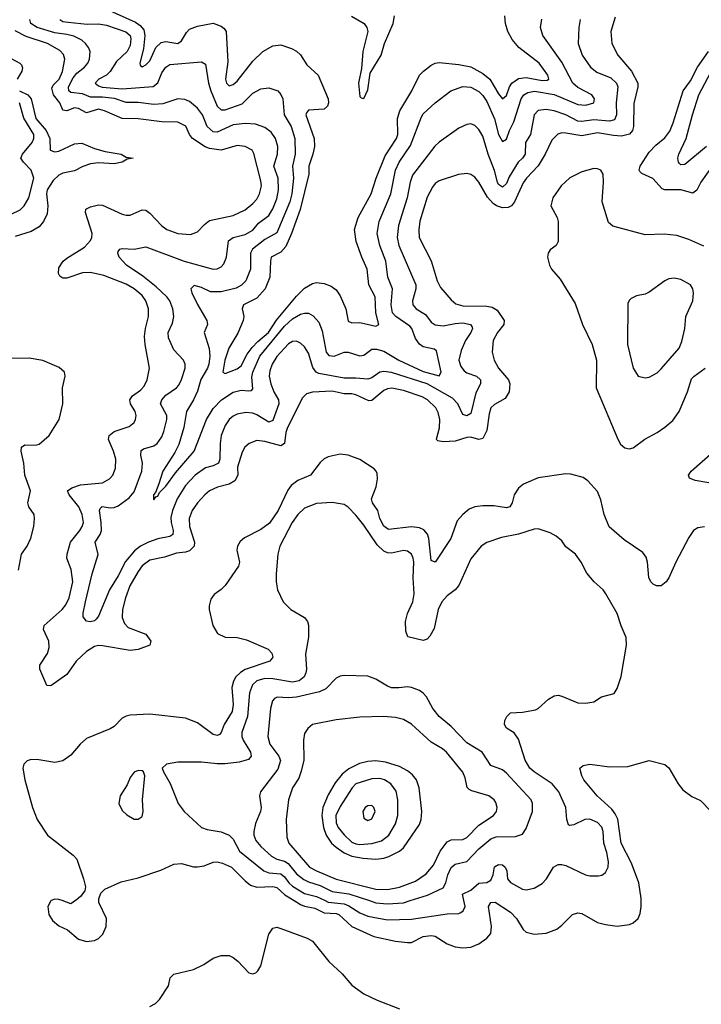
# Model space of a CAD drawing. Header units: inches. Extents: x 1682530 to 1839546, y 640742 to 791647.
# Tile 214 of 256: x 1695413 to 1698853, y 719477 to 724450. Entities that reach past the tile are written whole.
import ezdxf

# ---------------------------------------------------------------- set-up
doc = ezdxf.new("R2010")
doc.units = ezdxf.units.IN
doc.header["$MEASUREMENT"] = 0
doc.layers.add('B6791', color=7, linetype='Continuous')
doc.layers.add('B6792', color=7, linetype='Continuous')

msp = doc.modelspace()

# ---------------------------------------------------------------- linework, layer by layer
at = {"layer": 'B6791', "color": 5}
for points, elevation in [([(1695571, 720000), (1695570, 719999.6), (1695554, 719970), (1695559.7, 719930), (1695578.9, 719899), (1695610, 719872.9), (1695653.3, 719853.3), (1695710, 719805.3), (1695750, 719794), (1695790, 719798.4), (1695810, 719808.4), (1695832.6, 719830), (1695849.7, 719870), (1695850.8, 719910), (1695812.7, 719990), (1695812.7, 720000)], 720), ([(1695694.9, 720000), (1695670, 719983.7), (1695626.2, 720000)], 720), ([(1696798.8, 720000), (1696830, 719980.4), (1696850, 719971.6), (1696902.6, 719962.6), (1696950, 719938), (1697010, 719935.1), (1697023.8, 719930), (1697089.2, 719869.2), (1697199.8, 719819.8), (1697310, 719795.7), (1697370, 719788.4), (1697390, 719789.1), (1697450, 719819.4), (1697490, 719823.6), (1697510, 719820.1), (1697570, 719782.2), (1697610, 719767.1), (1697650, 719762.3), (1697690, 719765.8), (1697730, 719781.2), (1697770, 719810.2), (1697790, 719833.7), (1697794.9, 719870), (1697779.1, 719970), (1697790, 719991), (1697812.5, 719992.5), (1697890, 719942), (1697920.8, 719910), (1697954.2, 719854.2), (1697970, 719840.8), (1698010, 719830.2), (1698070, 719836.5), (1698123.3, 719856.7), (1698150, 719876.5), (1698203.6, 719930), (1698230, 719939), (1698250, 719934.7), (1698330, 719889), (1698370, 719879), (1698428, 719872), (1698490, 719879.5), (1698510, 719888.4), (1698534.3, 719910), (1698545.2, 719934.8), (1698549.8, 719970.2), (1698549.2, 720000)], 720), ([(1696954.1, 720000), (1696970, 719992.4), (1697050, 719983.5), (1697073.7, 719973.7), (1697130, 719939), (1697170, 719922.4), (1697270, 719904), (1697390, 719906.4), (1697570, 719932.7), (1697630, 719935.5), (1697639.5, 719940.5), (1697651.1, 719948.9), (1697661.5, 719970), (1697654.6, 720000)], 740), ([(1697178.2, 720000), (1697210, 719989.7), (1697270, 719984), (1697350, 719989.3), (1697383.6, 720000)], 760), ([(1696070, 719464.7), (1696098.6, 719481.4), (1696118.6, 719501.4), (1696164.2, 719570), (1696171.8, 719610), (1696191, 719629), (1696290, 719652.1), (1696342, 719678), (1696390, 719710.4), (1696430, 719723.8), (1696470, 719722.4), (1696490, 719712.4), (1696513.9, 719693.9), (1696570, 719634.9), (1696590, 719630.5), (1696603.9, 719636.1), (1696615.1, 719644.9), (1696630, 719670.8), (1696669.8, 719830), (1696690, 719861.5), (1696710, 719865.6), (1696730, 719860.2), (1696864.4, 719810), (1696890, 719794.7), (1696972.7, 719692.7), (1697040.8, 719630), (1697090, 719572.9), (1697150.1, 719530.1), (1697216.7, 719496.7), (1697330, 719453.7)], 680)]:
    msp.add_lwpolyline(points, dxfattribs=dict(at, elevation=elevation))
at = {"layer": 'B6792', "color": 5}
for points, elevation in [([(1695850, 724503.3), (1695997.1, 724437.1), (1696021.2, 724421.2), (1696038.4, 724398.4), (1696044.4, 724370), (1696037, 724303), (1696018.8, 724230), (1696020, 724220), (1696030, 724211.3), (1696050, 724221.4), (1696070, 724242.4), (1696099.7, 724310), (1696126.1, 724333.9), (1696150, 724339.1), (1696211, 724329), (1696230, 724342.7), (1696254.2, 724385.8), (1696270, 724401.2), (1696310, 724417), (1696390, 724431.7), (1696430, 724417.7), (1696445.4, 724405.4), (1696455.3, 724390), (1696463.8, 724236.2), (1696451.2, 724150), (1696456.2, 724130), (1696470, 724115.5), (1696490, 724121.7), (1696510, 724139.2), (1696590, 724240.2), (1696639.4, 724290), (1696690, 724317.9), (1696730, 724322.3), (1696785.1, 724305.1), (1696810.5, 724290.5), (1696830, 724272.6), (1696862.3, 724222.3), (1696919, 724170), (1696969.2, 724050), (1696971.4, 724030), (1696966.4, 724013.6), (1696950, 723998), (1696870, 723992.9), (1696860.3, 723979.7), (1696857.5, 723970), (1696898.2, 723850), (1696900.9, 723810), (1696892.8, 723770), (1696872.1, 723710), (1696872.1, 723670), (1696828.2, 723491.8), (1696784.9, 723370), (1696755.4, 723304.6), (1696730, 723275.7), (1696682.6, 723250), (1696678.2, 723230), (1696675.6, 723150), (1696651.6, 723090), (1696610, 723042.8), (1696543.1, 723010), (1696536.1, 722990), (1696544.3, 722950), (1696540.9, 722930), (1696514.3, 722865.7), (1696468.1, 722790), (1696448.1, 722730), (1696438.4, 722670), (1696450, 722663.1), (1696510, 722687), (1696530, 722701.8), (1696560.2, 722759.8), (1696586.2, 722793.8), (1696614.8, 722825.2), (1696667.7, 722870), (1696708.3, 722931.7), (1696810, 723052.8), (1696850, 723094.1), (1696890, 723117.1), (1696910, 723121.7), (1696950, 723117.8), (1696984.3, 723104.3), (1697010, 723084.8), (1697030, 723055.6), (1697058.3, 722990), (1697070, 722927.8), (1697090, 722919.3), (1697130, 722919.9), (1697210, 722901.5), (1697225.7, 722910), (1697210.5, 722970), (1697206.4, 723050), (1697175, 723110), (1697166.2, 723190), (1697139.1, 723250), (1697111.3, 723330), (1697102.8, 723390), (1697121.6, 723450), (1697187.5, 723570), (1697212.7, 723650), (1697257.7, 723762.3), (1697315.4, 723850), (1697321.3, 723870), (1697320.1, 723950), (1697331.4, 723990), (1697392.8, 724090), (1697430, 724169.7), (1697451.4, 724190), (1697490, 724219.8), (1697510, 724230.7), (1697530, 724233.8), (1697630, 724223.2), (1697690, 724211.1), (1697750, 724178.1), (1697785.7, 724150), (1697830, 724075), (1697850, 724049.8), (1697870, 724067.6), (1697884.3, 724110), (1697897.5, 724130), (1697930, 724152.1), (1697970, 724157.7), (1698050, 724141.9), (1698076, 724144), (1698083.9, 724150), (1698078.2, 724170), (1698034.6, 724230), (1697931.9, 724310), (1697898.8, 724350), (1697877.2, 724390), (1697864.7, 724430), (1697861.2, 724470)], 620), ([(1697087.8, 724467.8), (1697151.1, 724431.1), (1697165.5, 724410), (1697169.9, 724390), (1697144.7, 724290), (1697137.3, 724202.7), (1697123.4, 724130), (1697130, 724062), (1697135.5, 724055.5), (1697150, 724052), (1697170, 724096), (1697181, 724179), (1697236.9, 724270), (1697254.3, 724330), (1697297.9, 724430), (1697304.5, 724470)], 580), ([(1698418, 724462), (1698397.1, 724390), (1698401.6, 724330), (1698432.4, 724270), (1698500.6, 724190), (1698532.5, 724130), (1698533.6, 724110), (1698513, 724027), (1698510.5, 723909.5), (1698506, 723890), (1698490, 723871.2), (1698450, 723862.3), (1698410, 723864.6), (1698330, 723878.3), (1698250, 723862.8), (1698170, 723877.5), (1698150, 723878.5), (1698128.4, 723871.6), (1698099.1, 723840.9), (1698064.7, 723770), (1698030, 723711.4), (1697971.1, 723650), (1697954.3, 723625.7), (1697910.6, 723529.4), (1697895.2, 723510), (1697878.3, 723501.7), (1697850, 723499.1), (1697819.4, 723510), (1697802.2, 723522.2), (1697773.4, 723553.4), (1697730, 723629.8), (1697710, 723654.8), (1697690, 723667.4), (1697670, 723672.3), (1697628.2, 723668.2), (1697530, 723636.1), (1697510, 723622.7), (1697495.6, 723604.4), (1697470, 723554), (1697432.8, 723432.8), (1697427.7, 723387.7), (1697429.5, 723350), (1697490, 723231.4), (1697519.7, 723130), (1697536.5, 723096.5), (1697590, 723034.4), (1697614.5, 723014.5), (1697650, 723004.6), (1697770, 723003.1), (1697797.6, 722997.6), (1697822.1, 722982.1), (1697858.6, 722930), (1697856.6, 722910), (1697825, 722870), (1697802.3, 722830), (1697797.5, 722770), (1697808.2, 722730), (1697830.1, 722690.1), (1697880.3, 722630), (1697887.4, 722610), (1697883.6, 722570), (1697863.1, 722536.9), (1697810, 722506.8), (1697790.6, 722489.4), (1697781.6, 722458.4), (1697770, 722375.1), (1697750, 722334.6), (1697730, 722329.1), (1697690, 722341.3), (1697670, 722339.4), (1697610, 722320.3), (1697550, 722316.8), (1697523.3, 722323.3), (1697517.4, 722330), (1697518, 722338), (1697532.4, 722387.6), (1697532.7, 722430), (1697525.6, 722465.6), (1697512.9, 722490), (1697470.6, 722530), (1697445, 722545), (1697350, 722576.6), (1697291.7, 722588.3), (1697270, 722586.1), (1697250, 722577.3), (1697190, 722525.7), (1697175.2, 722524.8), (1697110, 722555.5), (1697090, 722560.6), (1697050, 722559.9), (1696990, 722573.7), (1696891.1, 722568.9), (1696859.8, 722560.2), (1696840.6, 722539.4), (1696763.9, 722390), (1696755.6, 722364.4), (1696750, 722309.8), (1696730, 722296.7), (1696650, 722318.7), (1696610, 722323.6), (1696570.1, 722309.9), (1696549.1, 722290.9), (1696534.9, 722265.1), (1696512, 722190), (1696512.9, 722150), (1696498.6, 722121.4), (1696470, 722104.4), (1696411, 722089), (1696371.4, 722070), (1696347, 722050), (1696310, 722008.9), (1696282.4, 721970), (1696267.5, 721930), (1696269.1, 721890), (1696295.6, 721810), (1696292.7, 721790), (1696281.9, 721778.1), (1696270, 721767.7), (1696250, 721760.4), (1696204.3, 721755.7), (1696144.2, 721735.8), (1696070, 721719.1), (1696030, 721690.5), (1696010, 721662.6), (1695969.2, 721590), (1695946, 721530), (1695931.3, 721470), (1695930.1, 721430), (1695940.8, 721400.8), (1695960.4, 721380.4), (1696050, 721346.7), (1696075.2, 721310), (1696070.3, 721290), (1696010, 721268.2), (1695970, 721262.8), (1695830, 721287), (1695810, 721288.6), (1695790, 721284.1), (1695750, 721258.6), (1695697.2, 721210), (1695650, 721143.2), (1695570, 721085.4), (1695550, 721087.6), (1695513.5, 721170), (1695513.5, 721190), (1695552.2, 721247.8), (1695560.6, 721279.4), (1695559.2, 721310), (1695532.4, 721370), (1695536.5, 721390), (1695626.5, 721470), (1695645.4, 721494.6), (1695661.9, 721530), (1695681.5, 721610), (1695672.3, 721672.3), (1695650, 721729.3), (1695652.6, 721750), (1695668.4, 721811.6), (1695716.3, 721870), (1695728.6, 721890), (1695733.8, 721910), (1695728.3, 721950), (1695710.9, 721990), (1695661.6, 722050), (1695654.2, 722070), (1695675.1, 722084.9), (1695719.4, 722100.6), (1695830, 722110.9), (1695865.4, 722130), (1695883.1, 722150), (1695895.6, 722184.4), (1695897.3, 722230), (1695886.1, 722270), (1695860.5, 722330), (1695864.3, 722350), (1695890, 722370.6), (1695965.1, 722394.9), (1695990, 722415.3), (1695997.7, 722430), (1696000.6, 722450), (1695996.1, 722470), (1695971.7, 722510), (1695967.9, 722530), (1695982.4, 722550), (1696022.2, 722577.8), (1696041.4, 722598.6), (1696055.8, 722630), (1696068.4, 722690), (1696045.6, 722810), (1696042.8, 722850), (1696046.8, 722890), (1696062.8, 722950), (1696062.5, 722990), (1696049.1, 723030), (1696030, 723056.2), (1695990.7, 723090), (1695950, 723113.3), (1695837, 723157), (1695770, 723172.7), (1695730, 723170.8), (1695650, 723144.4), (1695630, 723144.5), (1695615.1, 723155.1), (1695608.2, 723168.2), (1695610, 723196.3), (1695632.4, 723230), (1695650, 723245.5), (1695739.5, 723300.5), (1695770, 723333.7), (1695777.3, 723350), (1695779.2, 723370), (1695744.1, 723475.9), (1695747.2, 723492.9), (1695770, 723505.4), (1695810, 723514.5), (1695830, 723512.4), (1695930, 723467.2), (1695950, 723462.6), (1695970, 723463.2), (1696030, 723490.2), (1696050, 723487.1), (1696070, 723472.7), (1696130, 723409.3), (1696156, 723390), (1696210, 723369.4), (1696274.6, 723365.4), (1696310, 723378.4), (1696344.6, 723415.4), (1696370, 723435), (1696490, 723460.8), (1696550, 723489.4), (1696590, 723521.3), (1696610, 723543.8), (1696623.8, 723570), (1696632.4, 723610), (1696630, 723636.2), (1696594.7, 723774.7), (1696586.6, 723790), (1696550, 723809.8), (1696510, 723814.9), (1696430, 723791.4), (1696370, 723799.5), (1696348.4, 723808.4), (1696285.2, 723850), (1696269.4, 723870), (1696251.5, 723911.5), (1696210, 723931.6), (1696130, 723933.9), (1696010, 723948.7), (1695930, 723950.3), (1695839.8, 723990), (1695810, 723997.1), (1695750, 723979.7), (1695710, 724001.9), (1695690, 724004.7), (1695650, 723989.3), (1695630, 723993.1), (1695614.9, 724030), (1695583, 724070), (1695575.5, 724104.5), (1695581.3, 724118.7), (1695611.7, 724150), (1695628.8, 724188.8), (1695640.7, 724250), (1695633.7, 724273.7), (1695614.9, 724294.9), (1695553, 724330), (1695444.8, 724364.8), (1695390, 724393.3)], 680), ([(1698241.1, 724450), (1698234.7, 724410), (1698232.5, 724330), (1698251.7, 724270), (1698294.4, 724210), (1698325.6, 724185.6), (1698396.6, 724156.6), (1698425.6, 724130), (1698431.2, 724110), (1698424.1, 724030), (1698425.7, 723970), (1698415.8, 723944.2), (1698390, 723937.1), (1698310, 723944.7), (1698250, 723935.6), (1698230, 723937.8), (1698170, 723968.6), (1698110, 723988.7), (1698070, 723995.5), (1698029.6, 723990.4), (1698009.6, 723970), (1697990.7, 723870), (1697966.6, 723830), (1697964.3, 723770), (1697950.7, 723750), (1697929.5, 723730.5), (1697883.7, 723656.3), (1697870, 723622.8), (1697850, 723603.2), (1697830, 723617.4), (1697824.8, 723630), (1697808.9, 723688.9), (1697777.7, 723770), (1697750, 723861.3), (1697730, 723894.8), (1697710, 723915.1), (1697690, 723924), (1697670, 723921.1), (1697630, 723901.5), (1697530, 723831.8), (1697508.3, 723811.7), (1697395.5, 723664.5), (1697383.1, 723630), (1697367.9, 723550), (1697324.2, 723410), (1697317.4, 723350), (1697326.6, 723310), (1697412.7, 723110), (1697412.8, 723090), (1697395.1, 723030), (1697397.1, 723010), (1697414.7, 722990), (1697461.3, 722961.3), (1697490, 722922.6), (1697510, 722908.8), (1697550, 722903.4), (1697610, 722915.9), (1697650, 722918.3), (1697687.4, 722910), (1697696.6, 722896.6), (1697698.4, 722890), (1697690.1, 722870), (1697663.7, 722830), (1697640.4, 722779.6), (1697629.1, 722730), (1697638.7, 722698.7), (1697655.8, 722675.8), (1697670, 722666.1), (1697719.2, 722650), (1697738.8, 722630), (1697739.5, 722610), (1697715.2, 722564.8), (1697690, 722461.4), (1697670, 722449.2), (1697650, 722456), (1697623.9, 722510), (1697598, 722538), (1697470.1, 722609.9), (1697290, 722667.2), (1697250, 722672.8), (1697231.3, 722668.7), (1697190, 722640.2), (1697170, 722633.6), (1697110, 722639.7), (1697050, 722639.2), (1696923.2, 722663.2), (1696909.1, 722670), (1696892.4, 722692.4), (1696870, 722764.8), (1696850, 722796.8), (1696830, 722815.9), (1696810, 722825.3), (1696790, 722824.6), (1696770, 722812.2), (1696710, 722748.2), (1696687.1, 722710), (1696675.8, 722675.8), (1696672.7, 722650), (1696680.1, 722610), (1696695.5, 722570), (1696718.3, 722530), (1696720.6, 722510), (1696690, 722426), (1696670, 722416.5), (1696610, 722454.6), (1696590, 722462.2), (1696553.5, 722466.5), (1696510, 722458), (1696490, 722448), (1696470, 722430.7), (1696450, 722399.7), (1696430.1, 722350), (1696424, 722310), (1696422.3, 722230), (1696415.3, 722210), (1696390, 722196), (1696350, 722186.2), (1696298.2, 722150), (1696250, 722096.8), (1696208, 722030), (1696183.3, 721970), (1696175.7, 721935.7), (1696176.5, 721910), (1696186.8, 721870), (1696185.8, 721850), (1696170, 721839.3), (1696110, 721827.2), (1696063.2, 721810), (1696021.7, 721790), (1695992.4, 721767.6), (1695947.2, 721712.8), (1695910, 721641.3), (1695866, 721570), (1695810, 721437), (1695798.8, 721421.2), (1695790, 721413.3), (1695767.6, 721407.6), (1695750, 721411.6), (1695733.4, 721433.4), (1695732.9, 721452.9), (1695744.1, 721510), (1695778.7, 721650), (1695808.4, 721748.4), (1695793.8, 721810), (1695818.5, 721850), (1695824.9, 721870), (1695824.5, 721910), (1695815.9, 721970), (1695819.2, 721980.8), (1695829.2, 721990.8), (1695870, 721984.4), (1695890, 721986.3), (1695910, 721994.6), (1695965.7, 722034.3), (1695990, 722065.2), (1696029.9, 722170), (1696032.1, 722210), (1696023.9, 722250), (1696026.2, 722273.8), (1696037.5, 722282.5), (1696090, 722297.3), (1696107, 722310), (1696130, 722343.2), (1696140.8, 722370), (1696154.7, 722430), (1696154.5, 722450), (1696122.9, 722510), (1696130.5, 722530), (1696150, 722552.5), (1696203.5, 722590), (1696215.5, 722604.5), (1696230, 722632.7), (1696247.7, 722690), (1696248.4, 722710), (1696238.9, 722730), (1696190, 722782), (1696163.6, 722843.6), (1696162.3, 722870), (1696183.8, 722916.2), (1696190.5, 722950), (1696185.6, 722990), (1696170.5, 723030), (1696155, 723050), (1696100.8, 723100.8), (1696034, 723154), (1695952.1, 723210), (1695915.1, 723250), (1695907.1, 723270), (1695910, 723278.8), (1695918, 723290), (1695930, 723294.7), (1695990, 723291.1), (1696050, 723302.6), (1696242, 723230), (1696390, 723189.4), (1696410, 723191.3), (1696430, 723200.9), (1696442.8, 723217.2), (1696455.9, 723250), (1696466.8, 723333.2), (1696489.7, 723350), (1696550, 723365.1), (1696590, 723387.4), (1696617.7, 723422.3), (1696670, 723460.8), (1696690, 723494.7), (1696710, 723545.2), (1696719, 723590), (1696717.6, 723650), (1696695.8, 723710), (1696713.5, 723770), (1696715.1, 723810), (1696703, 723850), (1696681.8, 723881.8), (1696650, 723904.9), (1696602.4, 723922.4), (1696550, 723926.1), (1696490, 723918.1), (1696410, 723880.9), (1696390, 723884.2), (1696358.8, 723910), (1696336, 723970), (1696310, 724003.7), (1696270, 724037), (1696246.8, 724046.9), (1696210, 724050.6), (1696135, 724025), (1696090, 724020.8), (1696010, 724030.8), (1695950, 724031.2), (1695891.2, 724051.2), (1695830, 724057.9), (1695770, 724058.1), (1695730, 724075.1), (1695670, 724082.3), (1695660.2, 724090), (1695659, 724110), (1695683.1, 724156.9), (1695700.3, 724179.7), (1695739.2, 724210), (1695755.9, 724230), (1695765.2, 724250), (1695768.5, 724288.5), (1695759.8, 724310), (1695745.3, 724330), (1695726.1, 724346.1), (1695686, 724366), (1695650, 724375.8), (1695590, 724383.5), (1695501.2, 724410), (1695469, 724430), (1695463.4, 724450)], 660), ([(1695615.4, 724450), (1695630, 724441.1), (1695657.3, 724437.3), (1695753, 724427), (1695810, 724428.9), (1695850, 724421.9), (1695948.7, 724388.7), (1695969.9, 724370), (1695973.3, 724353.3), (1695970, 724318.7), (1695954.9, 724290), (1695901.7, 724238.3), (1695870, 724187.8), (1695850, 724169.5), (1695812.2, 724150), (1695792.9, 724130), (1695810, 724115.9), (1695829.2, 724109.2), (1695930, 724100), (1696087, 724113), (1696109.7, 724130.3), (1696130, 724181.1), (1696150, 724209.8), (1696170, 724223.5), (1696330, 724237.4), (1696350, 724226), (1696365.4, 724130), (1696376.9, 724090), (1696410, 724012.9), (1696430, 723994.2), (1696450, 723994.7), (1696534.9, 724025.1), (1696590, 724078.5), (1696630, 724101.2), (1696670, 724106), (1696715.8, 724090), (1696731.3, 724071.3), (1696740.8, 724050), (1696747.7, 723970), (1696783.4, 723910), (1696801.3, 723850), (1696802.3, 723770), (1696789, 723710), (1696795.2, 723650), (1696786.1, 723570), (1696776.7, 723530), (1696710, 723374), (1696650, 723340.1), (1696587, 723290), (1696578.1, 723270), (1696578.1, 723190), (1696553.7, 723130), (1696531.9, 723108.1), (1696506.1, 723093.9), (1696430, 723074.5), (1696375.9, 723075.9), (1696330, 723096.8), (1696292.8, 723107.2), (1696276.8, 723090), (1696281.6, 723070), (1696310, 723011.1), (1696357.3, 722930), (1696360.8, 722910), (1696343.5, 722870), (1696369.5, 722789.5), (1696372.3, 722750), (1696367.3, 722710), (1696360.5, 722690), (1696327.7, 722632.3), (1696310, 722574), (1696290, 722530.2), (1696254.8, 722470), (1696241.9, 722390), (1696215.8, 722304.2), (1696195.5, 722264.5), (1696134.4, 722170), (1696114.6, 722105.4), (1696098, 722062), (1696088.8, 722050), (1696087.6, 722027.6), (1696090, 722024), (1696099.6, 722040.4), (1696110, 722042.9), (1696119, 722061), (1696150, 722093.5), (1696198.2, 722161.8), (1696292.5, 722270), (1696355.6, 722430), (1696390, 722486.7), (1696431.1, 722528.9), (1696490, 722568.2), (1696530, 722578.2), (1696570, 722574.5), (1696582.6, 722577.4), (1696590, 722585.1), (1696585, 722645), (1696588.7, 722668.7), (1696624.5, 722750), (1696750, 722902.5), (1696790, 722938.7), (1696830, 722961.9), (1696850, 722967.4), (1696870, 722966.8), (1696893.9, 722953.9), (1696922, 722922), (1696938.6, 722878.6), (1696959.6, 722770), (1696973.3, 722753.3), (1697000.7, 722750), (1697050, 722769.8), (1697070, 722771.3), (1697130, 722751.5), (1697150, 722755.5), (1697190, 722785.5), (1697214.3, 722785.7), (1697250, 722775.4), (1697326.8, 722730), (1697450, 722672.6), (1697530, 722651.1), (1697539.4, 722670), (1697516.6, 722776.6), (1697505.6, 722785.6), (1697450, 722797.8), (1697430.5, 722810.5), (1697410, 722839.2), (1697391.6, 722890), (1697382.4, 722902.4), (1697312, 722950), (1697294.3, 722970), (1697287.3, 723010), (1697294.6, 723090), (1697271.2, 723150), (1697260.9, 723230), (1697230.1, 723310), (1697217.8, 723370), (1697226.4, 723430), (1697286.4, 723570), (1697310.1, 723690), (1697328.8, 723730), (1697385.5, 723814.5), (1697440.4, 723959.6), (1697450, 723974.8), (1697510.1, 724029.9), (1697588.9, 724090), (1697650, 724111.9), (1697690, 724109.1), (1697730, 724087.7), (1697750, 724067.4), (1697770, 724036.5), (1697809.9, 723949.9), (1697830, 723869.8), (1697850, 723834.8), (1697870, 723845.6), (1697884.6, 723890), (1697906.5, 723933.5), (1697943.9, 724050), (1697958, 724070), (1697977.4, 724082.6), (1698011.7, 724088.3), (1698110, 724071.4), (1698230, 724021), (1698270, 724018.8), (1698310.1, 724029.9), (1698314.2, 724050), (1698300.9, 724070), (1698230, 724107.5), (1698204.7, 724130), (1698150, 724235.6), (1698053.5, 724370), (1698041.4, 724410), (1698048.1, 724451.9)], 640), ([(1698907.8, 723710), (1698850.1, 723629.9), (1698830, 723588.4), (1698810, 723572.9), (1698750, 723590.4), (1698670, 723590.4), (1698655.1, 723595.1), (1698607.8, 723647.8), (1698553.4, 723673.4), (1698543.1, 723683.1), (1698539.4, 723690), (1698544.2, 723710), (1698590, 723780.2), (1698624, 723816), (1698670, 723852.9), (1698694, 723886), (1698711.5, 723928.5), (1698762.4, 724090), (1698799.5, 724140.5), (1698834.8, 724210), (1698889.6, 724290)], 680), ([(1698879.2, 723810), (1698770, 723719.2), (1698750, 723717.4), (1698743.2, 723723.2), (1698737.4, 723730), (1698735.1, 723750), (1698740.6, 723770), (1698777.7, 723850), (1698808.5, 723970), (1698840.4, 724070), (1698946, 724270)], 660), ([(1695370, 724254.4), (1695413.8, 724230), (1695421, 724221), (1695427.4, 724207.4), (1695423.2, 724190), (1695400.2, 724150)], 720), ([(1695410.8, 724090.8), (1695453.9, 724070), (1695470.4, 724050.4), (1695494.2, 723950), (1695545.8, 723890), (1695564.4, 723850), (1695565.8, 723790), (1695590, 723782.5), (1695610, 723785.2), (1695690, 723823.4), (1695726.1, 723826.1), (1695790, 723799.3), (1695843.5, 723783.5), (1695925.2, 723770), (1695950, 723756.2), (1695986, 723750), (1695955.3, 723744.7), (1695929.2, 723730), (1695890, 723721.5), (1695810, 723727.3), (1695770, 723721), (1695732, 723708), (1695690, 723685.9), (1695630, 723674.6), (1695610, 723665), (1695582.2, 723637.8), (1695551.3, 723590), (1695548, 723570), (1695553.8, 723510), (1695550.8, 723469.2), (1695533.4, 723430), (1695510, 723403.5), (1695470, 723380.8), (1695390, 723354)], 720), ([(1695370, 723468.1), (1695414.2, 723490), (1695435.7, 723510), (1695458.3, 723550), (1695483.6, 723650), (1695469.9, 723690), (1695431.2, 723730), (1695418.3, 723750), (1695426.5, 723770), (1695475.1, 723830), (1695484, 723850), (1695483.8, 723870), (1695433.1, 723953.1), (1695411.9, 724030)], 740), ([(1698866.5, 723306.5), (1698790, 723340.3), (1698730, 723359.3), (1698666.1, 723366.1), (1698570, 723362.9), (1698406.9, 723406.9), (1698385.4, 723425.4), (1698352.2, 723530), (1698360.1, 723630), (1698357.8, 723670), (1698346, 723690), (1698330, 723696.7), (1698310, 723697.8), (1698250, 723682.1), (1698190, 723650.4), (1698146, 723610), (1698104.1, 723550), (1698093.4, 723510), (1698124.9, 723450), (1698130.1, 723430), (1698131, 723330), (1698120.7, 723310), (1698090, 723287.3), (1698079.8, 723270), (1698077.1, 723250), (1698086.2, 723210), (1698097.5, 723190), (1698140, 723140), (1698216.5, 723016.5), (1698253.8, 722910), (1698302.3, 722810), (1698323.5, 722730), (1698322.9, 722590), (1698431.2, 722331.2), (1698446, 722306), (1698468.1, 722288.1), (1698490, 722282.3), (1698510, 722286.7), (1698569, 722331), (1698630, 722364), (1698670, 722391.6), (1698710, 722425.7), (1698741.5, 722470), (1698783.9, 722570), (1698804.5, 722635.5), (1698816.8, 722650), (1698873.2, 722690)], 720), ([(1695407.1, 721670), (1695422.3, 721750), (1695449.8, 721790), (1695468.7, 721831.3), (1695484.3, 721890), (1695487.8, 721930), (1695485, 721950), (1695459.3, 721990), (1695453.2, 722010), (1695466.7, 722070), (1695439.1, 722150), (1695433.2, 722210), (1695419.8, 722270), (1695421.7, 722290), (1695437.8, 722302.2), (1695490, 722301), (1695510, 722305.5), (1695560.5, 722350), (1695612.6, 722430), (1695629.7, 722510), (1695628.5, 722590), (1695642.4, 722650), (1695638.4, 722670), (1695612.6, 722692.6), (1695529, 722729), (1695460.9, 722740.9), (1695370, 722739.1)], 720), ([(1698870, 721887.4), (1698836.1, 721883.9), (1698813.1, 721870), (1698790, 721834.7), (1698724.5, 721710), (1698689.2, 721630.8), (1698675.3, 721610), (1698650, 721589.8), (1698626.6, 721590), (1698610, 721598.3), (1698599.1, 721610), (1698588.5, 721631.5), (1698581.8, 721710), (1698574.2, 721734.2), (1698558.9, 721758.9), (1698463.3, 721823.3), (1698388.6, 721888.6), (1698362.2, 721950), (1698345.3, 722025.3), (1698330, 722066), (1698281.3, 722121.3), (1698257, 722137), (1698193.9, 722153.9), (1698170, 722155.8), (1698030, 722135.6), (1697955.9, 722104.1), (1697930, 722083.1), (1697908.6, 722050), (1697897.8, 722010), (1697886, 721990), (1697870, 721984.9), (1697806.2, 721993.8), (1697750, 721994.6), (1697710, 721988.7), (1697682.1, 721977.9), (1697648.8, 721951.2), (1697621.2, 721918.8), (1697589.3, 721830), (1697510, 721709.6), (1697490, 721718), (1697477.7, 721830), (1697471.1, 721851.1), (1697452.9, 721872.9), (1697430, 721883), (1697390, 721887.8), (1697274.1, 721874.1), (1697250, 721891.2), (1697230.3, 721930), (1697220.2, 721970), (1697193.7, 722010), (1697188.5, 722030), (1697211.9, 722090), (1697219.2, 722130), (1697217.2, 722157.2), (1697212.8, 722170), (1697201.8, 722181.8), (1697129, 722229), (1697070, 722250.9), (1697030, 722255.3), (1696970, 722241), (1696950, 722231), (1696930, 722213.5), (1696880.6, 722150), (1696817.2, 722122.8), (1696782.6, 722097.4), (1696766.4, 722073.6), (1696716.9, 721970), (1696673.3, 721906.7), (1696630, 721875.3), (1696546.9, 721833.1), (1696525.2, 721814.8), (1696512.3, 721790), (1696509.3, 721770), (1696521.4, 721710), (1696517.8, 721690), (1696450, 721591.2), (1696430, 721571.2), (1696393.5, 721546.5), (1696377.3, 721522.7), (1696368.2, 721490), (1696368.5, 721470), (1696387.8, 721390), (1696410.3, 721350), (1696450, 721330.2), (1696510, 721328.7), (1696557.7, 721317.7), (1696666, 721270), (1696684.6, 721250), (1696690.2, 721230), (1696675.8, 721210), (1696550, 721167.9), (1696526.7, 721153.3), (1696504.4, 721130), (1696491.4, 721108.6), (1696483.7, 721076.3), (1696489.3, 720990), (1696485.2, 720954.8), (1696445.5, 720890), (1696430, 720849.6), (1696420.8, 720839.2), (1696410, 720833.5), (1696390, 720838.5), (1696310, 720898.4), (1696250, 720922.6), (1696070, 720942.3), (1695970, 720937), (1695950, 720932.4), (1695930, 720921.2), (1695890, 720880.4), (1695870, 720867.4), (1695750, 720818.3), (1695718, 720790), (1695670, 720734.3), (1695630, 720706.2), (1695590, 720698), (1695508.9, 720711.1), (1695470, 720712.8), (1695450, 720707), (1695433, 720690), (1695428.7, 720670), (1695438.5, 720610), (1695476.9, 720470), (1695500.9, 720410), (1695552.4, 720330), (1695682, 720230), (1695701.6, 720210), (1695734.9, 720110), (1695744, 720070), (1695741, 720050), (1695719.3, 720020.7), (1695698, 720002), (1695694.9, 720000)], 720), ([(1698970, 722097), (1698821.9, 722121.9), (1698793.5, 722133.5), (1698788.6, 722150), (1698802.5, 722170), (1698912.9, 722267.1)], 680), ([(1697654.6, 720000), (1697647, 720033), (1697690, 720053.7), (1697730, 720088.1), (1697770, 720092.3), (1697790, 720103.9), (1697803.2, 720130), (1697809.9, 720170.1), (1697830, 720182.9), (1697850, 720180.2), (1697863.2, 720170), (1697870.9, 720150), (1697875, 720110), (1697890, 720092.1), (1697950, 720058.5), (1697970, 720054), (1698010, 720062.7), (1698050, 720086.7), (1698072, 720110), (1698108, 720170), (1698130, 720183.1), (1698150, 720183.2), (1698170, 720176.9), (1698269.5, 720130.5), (1698290, 720124.9), (1698335.1, 720124.9), (1698351, 720129), (1698370, 720143), (1698382.7, 720170), (1698384.5, 720195.5), (1698376.2, 720243.8), (1698361.6, 720290), (1698357.9, 720350), (1698351.4, 720371.4), (1698330, 720394.3), (1698290, 720411.8), (1698266, 720410), (1698210, 720382.4), (1698190, 720378.9), (1698183.6, 720383.6), (1698173.8, 720410), (1698169.8, 720470), (1698134.3, 720550), (1698099.8, 720590), (1698010, 720649.9), (1697988.2, 720670), (1697963.4, 720710), (1697930, 720816.3), (1697908.3, 720848.3), (1697870, 720872), (1697860.4, 720890), (1697862, 720910), (1697871.1, 720930), (1697890, 720948.9), (1697950, 720952.1), (1698015.8, 720964.2), (1698030, 720970.3), (1698082.2, 721017.8), (1698110, 721034.9), (1698130, 721037.4), (1698150, 721033.1), (1698230, 720999.3), (1698270, 720997.1), (1698310, 721004.9), (1698349.7, 721030.3), (1698412.8, 721047.2), (1698427.9, 721072.1), (1698448.1, 721131.9), (1698476.3, 721290), (1698474.7, 721330), (1698448.4, 721388.4), (1698427.8, 721450), (1698371.6, 721550), (1698357.6, 721570), (1698313.3, 721610), (1698275, 721655), (1698246.6, 721710), (1698218, 721750), (1698170, 721788), (1698150, 721817.6), (1698121, 721841), (1698090, 721858.5), (1698030, 721877.4), (1698010, 721876.9), (1697930, 721851.8), (1697845.5, 721834.6), (1697771, 721809), (1697742, 721790), (1697690, 721726), (1697628.9, 721591.1), (1697610.8, 721569.2), (1697570, 721540.3), (1697543.9, 721510), (1697525, 721470), (1697505.5, 721374.5), (1697483.2, 721336.8), (1697470, 721321.3), (1697450, 721313.7), (1697372.3, 721332.3), (1697361.3, 721361.3), (1697359.9, 721410), (1697369.4, 721450), (1697396.9, 721510), (1697403.8, 721550), (1697399.1, 721630), (1697401.8, 721710), (1697399.6, 721730), (1697390.8, 721750.8), (1697370, 721765.3), (1697350, 721768.1), (1697290, 721755), (1697270, 721756.5), (1697250, 721765.8), (1697216.7, 721796.7), (1697150, 721897.4), (1697110, 721948), (1697070, 721987.8), (1697050, 722000.3), (1696990, 722011.8), (1696910, 722005.6), (1696850, 721982.2), (1696816.5, 721950), (1696788.7, 721910), (1696725.8, 721790), (1696715.6, 721750), (1696707.2, 721650), (1696707.4, 721610), (1696714.3, 721570), (1696743.1, 721510), (1696781.3, 721470), (1696850.3, 721430), (1696865.3, 721410), (1696871.1, 721391.1), (1696871.1, 721331.1), (1696854.9, 721245.1), (1696859.5, 721170), (1696857.5, 721150), (1696848.8, 721130), (1696823.9, 721110), (1696790, 721103), (1696690, 721120.7), (1696650, 721122.4), (1696610.2, 721110), (1696587.5, 721090), (1696571.8, 721050), (1696562.4, 720930), (1696533.6, 720850), (1696533.7, 720830), (1696541.2, 720810), (1696577.1, 720750), (1696580.3, 720730), (1696567.4, 720712.6), (1696519.7, 720700.3), (1696450, 720690.5), (1696410, 720690.5), (1696330, 720700.3), (1696210, 720699.6), (1696154, 720690), (1696132, 720670), (1696138, 720650), (1696172.5, 720592.5), (1696212.7, 720490), (1696243, 720450), (1696330, 720368.9), (1696359, 720359), (1696430, 720348.4), (1696470, 720331), (1696490, 720311.3), (1696522.1, 720250), (1696644.3, 720150), (1696670, 720140.1), (1696730, 720135.9), (1696750, 720120.1), (1696770.5, 720090.5), (1696790, 720073.1), (1696850, 720036.4), (1696910, 720020.9), (1696954.1, 720000)], 740), ([(1697383.6, 720000), (1697471.8, 720028.2), (1697550, 720065.5), (1697563.8, 720090), (1697573.6, 720130), (1697590, 720167.3), (1697610, 720184.6), (1697670, 720198), (1697730, 720261), (1697790, 720313.1), (1697817.9, 720322.1), (1697915.1, 720324.9), (1697950, 720336.4), (1697970, 720364), (1698001.5, 720450), (1698002, 720490), (1697994.6, 720510), (1697870, 720644.4), (1697850, 720661.2), (1697790, 720683.1), (1697746.8, 720750), (1697670, 720796.8), (1697590, 720879.3), (1697530, 720929.8), (1697497.8, 720970), (1697465.6, 721030), (1697450, 721047.4), (1697430, 721060.8), (1697390, 721077.3), (1697370, 721080.4), (1697325.7, 721074.3), (1697290, 721075.3), (1697270, 721082.8), (1697210, 721119.3), (1697170, 721133.3), (1697050, 721136.9), (1697030, 721134), (1697010, 721124), (1696957.5, 721070), (1696925.8, 721054.2), (1696810, 721027.3), (1696770, 721024.1), (1696712.3, 721027.7), (1696698.6, 721021.4), (1696687.9, 721010), (1696678.8, 720970), (1696664.6, 720830), (1696675.1, 720790), (1696721.2, 720730), (1696728.5, 720708.5), (1696715.2, 720664.8), (1696628.2, 720550), (1696623.7, 720530), (1696630.9, 720470.9), (1696628.6, 720450), (1696603.5, 720390), (1696594.4, 720350), (1696595, 720330), (1696604.5, 720304.5), (1696630, 720272.8), (1696684.3, 720224.3), (1696709.8, 720209.8), (1696750, 720199.9), (1696768.4, 720188.4), (1696810, 720135.4), (1696846.4, 720106.4), (1696870, 720094.4), (1696930, 720076.3), (1696990, 720046.7), (1697073.8, 720033.8), (1697178.2, 720000)], 760), ([(1698549.2, 720000), (1698549, 720011), (1698537.3, 720090), (1698501.1, 720190), (1698448.7, 720290), (1698432.3, 720412.3), (1698419.1, 720439.1), (1698401.5, 720461.5), (1698327.8, 720530), (1698259.6, 720610), (1698249.4, 720630.6), (1698239.3, 720670), (1698257.2, 720682.8), (1698290, 720688.8), (1698390, 720676), (1698482.4, 720677.6), (1698590, 720708.2), (1698668.6, 720688.6), (1698690.2, 720670.2), (1698735.8, 720590), (1698759.9, 720559.9), (1698805.5, 720525.5), (1698850, 720505.5), (1698903.8, 720450)], 720), ([(1695812.7, 720000), (1695812.7, 720010), (1695822, 720038), (1695842.7, 720057.3), (1695924.5, 720095.5), (1696010, 720115.8), (1696125.3, 720154.7), (1696190, 720183.9), (1696230, 720187.5), (1696290, 720171.5), (1696310, 720171.4), (1696343.3, 720176.7), (1696390, 720194.8), (1696410, 720195.5), (1696436, 720190), (1696481.5, 720170), (1696550, 720099.4), (1696577.9, 720077.9), (1696608.9, 720068.9), (1696690, 720072), (1696710, 720067.3), (1696751.1, 720030), (1696798.8, 720000)], 720), ([(1695626.2, 720000), (1695610, 720006), (1695590, 720007.8), (1695571, 720000)], 720)]:
    msp.add_lwpolyline(points, dxfattribs=dict(at, elevation=elevation))
for points, elevation in [([(1698716.5, 723143.5), (1698690, 723140.4), (1698669.4, 723130.6), (1698590, 723072.9), (1698570, 723063.8), (1698525.8, 723054.2), (1698499, 723041), (1698488.6, 723031.4), (1698483.1, 723016.9), (1698480.7, 722810), (1698508.9, 722690), (1698534.8, 722650), (1698570, 722640.3), (1698590, 722643.7), (1698630, 722666.4), (1698650, 722686.4), (1698741.3, 722790), (1698754.8, 722825.2), (1698770.7, 722890), (1698774.8, 722950), (1698810.9, 723030), (1698814.7, 723070), (1698811.2, 723091.2), (1698799.5, 723110), (1698750, 723136.8)], 740), ([(1697249.3, 720930.7), (1697130, 720927.6), (1697010, 720913.8), (1696890, 720889.6), (1696866.7, 720870), (1696850, 720844), (1696844.7, 720810), (1696846.2, 720710), (1696834.2, 720654.2), (1696821.5, 720618.5), (1696790.1, 720570), (1696770.1, 720510), (1696758.4, 720410), (1696760.7, 720320.7), (1696770.6, 720290.6), (1696875.3, 720170), (1696910, 720150.1), (1697010, 720108.6), (1697210, 720058.7), (1697270, 720057.2), (1697330, 720068), (1697410, 720098.3), (1697464.1, 720135.9), (1697500.6, 720179.4), (1697535, 720250), (1697570, 720297.6), (1697590, 720306.5), (1697650, 720309.5), (1697670, 720319.8), (1697730, 720381.2), (1697804.6, 720430), (1697819.3, 720450), (1697822.8, 720470), (1697815.9, 720495.9), (1697807.2, 720510), (1697780.5, 720530), (1697694.2, 720554.2), (1697681.8, 720561.8), (1697672.2, 720572.2), (1697660.9, 720620.9), (1697649, 720649), (1697567.6, 720750), (1697547.6, 720767.6), (1697490, 720800.2), (1697390, 720890.7), (1697350, 720915), (1697310, 720924.5)], 780), ([(1697210, 720705.6), (1697170, 720703.2), (1697127.4, 720692.6), (1697073.8, 720666.2), (1697041.1, 720638.9), (1697005.6, 720594.4), (1696970, 720535.3), (1696942.7, 720470), (1696938.3, 720430), (1696945.3, 720370), (1696959.5, 720330), (1696986.4, 720290), (1697009.5, 720269.5), (1697050, 720242.2), (1697090, 720224.3), (1697145.7, 720214.4), (1697210, 720209.7), (1697250, 720214.3), (1697276.6, 720223.4), (1697330, 720249.6), (1697350, 720266.3), (1697430, 720383.9), (1697439.4, 720410), (1697442.8, 720450), (1697429.3, 720570), (1697414.9, 720610), (1697395.8, 720635.8), (1697370, 720656.6), (1697330, 720676.9), (1697259.1, 720699.1)], 820), ([(1696010, 720657.2), (1695990, 720649), (1695970, 720622), (1695954.9, 720585.1), (1695919.1, 720530), (1695913.4, 720490), (1695930, 720456), (1695953.4, 720433.4), (1695990, 720411), (1696010, 720411), (1696030, 720424.7), (1696035.1, 720450), (1696031.8, 720510), (1696044, 720630), (1696038, 720650), (1696030, 720655.3)], 740), ([(1697230, 720617.4), (1697190, 720615.5), (1697108.6, 720590), (1697090.8, 720570), (1697030, 720475), (1697008.5, 720430), (1697010, 720392.4), (1697020.1, 720370), (1697050, 720332.8), (1697090, 720296.3), (1697110, 720287.1), (1697130, 720284.4), (1697190, 720288), (1697238.4, 720301.6), (1697276.3, 720330), (1697310, 720387.6), (1697320.8, 720430), (1697322.1, 720510), (1697313.5, 720553.5), (1697285.5, 720590), (1697254, 720610)], 840), ([(1697190, 720480.4), (1697170, 720478.7), (1697157, 720470), (1697145.4, 720450), (1697150, 720416.3), (1697170, 720404.6), (1697190, 720414), (1697207.4, 720450), (1697200.4, 720470)], 860)]:
    msp.add_lwpolyline(points, close=True, dxfattribs=dict(at, elevation=elevation))

doc.saveas('drawing.dxf')
